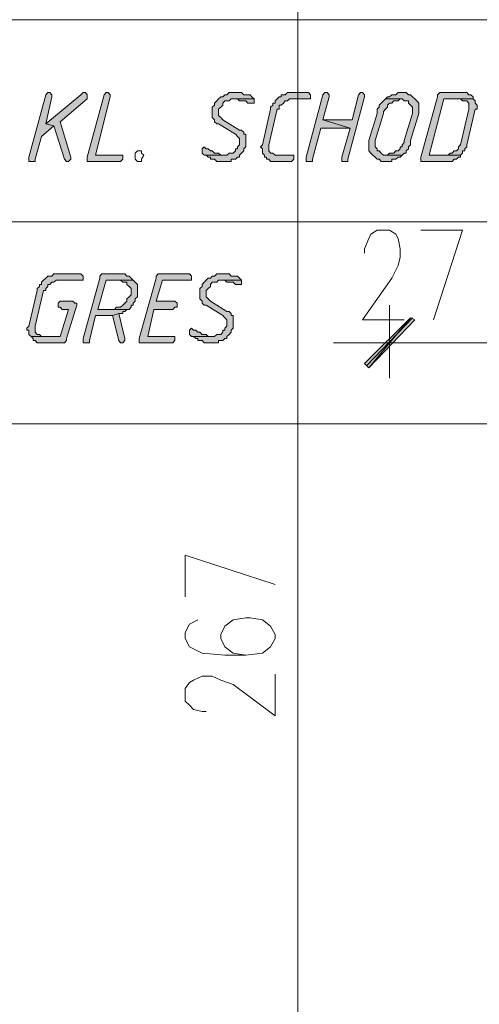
# Model space of a CAD drawing. Header units: inches. Extents: x 1504 to 12593, y -807 to 3183.
# Tile 52 of 256: x 3750 to 3843, y -52 to 148. Entities that reach past the tile are written whole.
import ezdxf

# ---------------------------------------------------------------- set-up
doc = ezdxf.new("R2010")
doc.units = ezdxf.units.IN
doc.header["$MEASUREMENT"] = 0
for name, color, linetype in [('at_Entity', 7, 'Continuous'), ('at_Rect', 7, 'Continuous'), ('at_Solid', 7, 'Continuous')]:
    doc.layers.add(name, color=color, linetype=linetype)

msp = doc.modelspace()

# ---------------------------------------------------------------- hatches: boundary and pattern name
at = {"layer": 'at_Solid', "lineweight": 15}
for points in [[(3755.67, 133.22), (3755.28, 132.8), (3751.87, 120.12), (3751.87, 119.28), (3753.16, 119.28), (3753.16, 119.71), (3754.44, 124.35), (3756.95, 126.46), (3755.28, 126.89), (3756.5, 132.37), (3756.5, 132.8), (3756.11, 133.22)], [(3762.86, 133.22), (3762.42, 132.8), (3755.28, 126.89), (3756.95, 126.46), (3759.07, 119.71), (3759.46, 119.28), (3759.91, 119.28), (3760.35, 119.71), (3760.35, 120.12), (3758.23, 127.31), (3763.7, 131.96), (3763.7, 132.8), (3763.31, 133.22)], [(3767.49, 133.22), (3767.1, 132.8), (3763.7, 120.12), (3763.7, 119.28), (3770.45, 119.28), (3770.9, 119.71), (3770.9, 120.55), (3765.37, 120.55), (3768.33, 132.37), (3768.33, 132.8), (3767.94, 133.22)], [(3793.71, 133.22), (3792.43, 133.22), (3791.98, 132.8), (3791.59, 132.8), (3791.15, 132.37), (3790.76, 132.37), (3790.31, 131.96), (3789.92, 131.53), (3789.47, 131.11), (3789.47, 130.68), (3789.03, 130.26), (3789.03, 128.99), (3789.03, 128.15), (3789.47, 127.73), (3789.47, 127.31), (3789.92, 126.89), (3790.31, 126.89), (3793.71, 124.77), (3794.1, 124.35), (3794.55, 123.93), (3794.55, 122.66), (3794.1, 122.24), (3794.1, 121.81), (3793.71, 121.81), (3793.71, 121.4), (3793.27, 120.97), (3792.43, 120.97), (3791.98, 120.55), (3787.35, 120.55), (3787.8, 120.55), (3788.19, 120.12), (3788.64, 120.12), (3788.64, 119.71), (3789.47, 119.71), (3789.92, 119.28), (3792.88, 119.28), (3792.88, 119.71), (3793.71, 119.71), (3794.1, 120.12), (3794.55, 120.12), (3794.55, 120.55), (3794.94, 120.97), (3795.39, 121.4), (3795.39, 121.81), (3795.83, 122.24), (3795.83, 124.77), (3795.39, 124.77), (3795.39, 125.19), (3794.94, 125.62), (3794.55, 125.62), (3791.15, 127.73), (3790.76, 128.15), (3790.31, 128.58), (3790.31, 129.84), (3790.76, 130.26), (3791.15, 130.68), (3791.15, 131.11), (3791.59, 131.53), (3792.43, 131.53), (3792.88, 131.96), (3797.51, 131.96), (3797.06, 132.37), (3796.67, 132.8), (3795.39, 132.8), (3794.94, 133.22), (3794.1, 133.22)], [(3797.51, 131.96), (3793.27, 131.96), (3794.1, 131.96), (3794.55, 131.53), (3795.83, 131.53), (3796.22, 131.11), (3797.51, 131.11), (3797.51, 131.53)], [(3808.05, 133.22), (3804.26, 133.22), (3803.81, 132.8), (3802.97, 132.8), (3802.97, 132.37), (3802.58, 132.37), (3802.14, 131.96), (3801.75, 131.53), (3801.75, 131.11), (3801.3, 131.11), (3801.3, 130.68), (3800.85, 130.26), (3800.85, 129.84), (3799.18, 122.66), (3798.79, 122.24), (3799.18, 121.81), (3799.18, 120.97), (3799.63, 120.55), (3799.63, 120.12), (3800.02, 120.12), (3800.02, 119.71), (3800.46, 119.71), (3800.85, 119.28), (3805.09, 119.28), (3805.54, 119.71), (3805.54, 120.55), (3801.75, 120.55), (3801.3, 120.97), (3800.85, 120.97), (3800.46, 121.4), (3800.46, 122.24), (3800.46, 122.66), (3802.14, 129.84), (3802.58, 129.84), (3802.58, 130.68), (3802.97, 130.68), (3803.42, 131.11), (3803.81, 131.53), (3804.26, 131.53), (3804.7, 131.96), (3808.89, 131.96), (3808.89, 132.8), (3808.5, 133.22)], [(3811.84, 133.22), (3811.45, 132.8), (3808.05, 120.12), (3808.05, 119.28), (3809.33, 119.28), (3809.33, 119.71), (3811.01, 126.04), (3816.93, 126.04), (3811.45, 127.73), (3812.68, 132.37), (3812.68, 132.8), (3812.29, 133.22)], [(3819.05, 133.22), (3818.62, 132.8), (3817.36, 127.73), (3811.45, 127.73), (3816.93, 126.04), (3815.24, 120.12), (3815.24, 119.28), (3816.51, 119.28), (3816.51, 119.71), (3819.89, 132.37), (3819.89, 132.8), (3819.46, 133.22)], [(3824.11, 131.96), (3823.69, 131.53), (3823.27, 131.11), (3822.85, 130.68), (3822.85, 130.26), (3822.42, 129.84), (3822.42, 128.99), (3820.73, 123.5), (3820.73, 122.66), (3820.73, 121.4), (3821.15, 120.97), (3821.58, 120.55), (3822, 120.12), (3822.42, 119.71), (3822.85, 119.71), (3823.27, 119.28), (3825.38, 119.28), (3825.38, 119.71), (3826.23, 119.71), (3826.65, 120.12), (3827.07, 120.12), (3827.49, 120.55), (3823.69, 120.55), (3823.27, 120.97), (3822.85, 121.4), (3822.42, 121.4), (3822.42, 121.81), (3822, 122.24), (3822, 123.5), (3823.69, 128.99), (3823.69, 129.42), (3824.11, 129.84), (3824.54, 130.26), (3824.54, 130.68), (3824.96, 131.11), (3825.38, 131.11), (3825.8, 131.53), (3826.65, 131.53), (3827.07, 131.96), (3827.49, 131.96)], [(3827.49, 133.22), (3826.65, 133.22), (3826.23, 132.8), (3825.38, 132.8), (3824.96, 132.37), (3824.54, 132.37), (3824.11, 131.96), (3827.49, 131.96), (3827.91, 131.53), (3828.76, 131.53), (3828.76, 131.11), (3829.18, 130.68), (3829.61, 130.26), (3829.61, 128.99), (3827.91, 123.5), (3827.91, 123.08), (3827.49, 122.66), (3827.49, 122.24), (3827.07, 122.24), (3827.07, 121.81), (3826.65, 121.4), (3826.23, 121.4), (3825.8, 120.97), (3824.96, 120.97), (3824.54, 120.55), (3824.11, 120.55), (3827.49, 120.55), (3827.91, 120.97), (3828.33, 120.97), (3828.33, 121.4), (3828.76, 121.81), (3828.76, 122.24), (3829.18, 122.66), (3829.18, 123.5), (3830.87, 128.99), (3830.87, 129.84), (3830.87, 131.11), (3830.45, 131.53), (3830.03, 131.96), (3829.61, 132.37), (3829.18, 132.8), (3828.76, 132.8), (3828.33, 133.22), (3827.91, 133.22)], [(3839.74, 133.22), (3835.1, 133.22), (3834.67, 132.8), (3834.67, 132.37), (3831.29, 120.12), (3831.29, 119.28), (3837.63, 119.28), (3838.05, 119.71), (3838.47, 119.71), (3838.9, 120.12), (3839.32, 120.12), (3839.32, 120.55), (3832.98, 120.55), (3835.94, 131.96), (3841.85, 131.96), (3841.85, 132.37), (3841.43, 132.8), (3841.01, 132.8), (3840.59, 133.22), (3840.17, 133.22)], [(3841.85, 131.96), (3839.32, 131.96), (3839.74, 131.53), (3840.59, 131.53), (3841.01, 131.11), (3841.01, 130.26), (3841.01, 129.84), (3839.32, 122.66), (3838.9, 122.24), (3838.9, 121.81), (3838.47, 121.4), (3838.05, 121.4), (3837.63, 120.97), (3837.2, 120.97), (3836.79, 120.55), (3832.98, 120.55), (3839.32, 120.55), (3839.74, 120.97), (3839.74, 121.4), (3840.17, 121.4), (3840.17, 121.81), (3840.59, 122.24), (3840.59, 122.66), (3842.28, 129.84), (3842.7, 129.84), (3842.7, 130.26), (3842.7, 130.68), (3842.28, 131.11), (3842.28, 131.53)], [(3787.35, 122.24), (3786.96, 121.81), (3786.96, 120.97), (3787.35, 120.55), (3791.59, 120.55), (3790.76, 120.55), (3790.31, 120.97), (3789.47, 120.97), (3789.03, 121.4), (3788.64, 121.4), (3788.19, 121.81), (3787.8, 121.81)], [(3762.03, 96.47), (3756.95, 96.47), (3756.5, 96.05), (3755.67, 96.05), (3755.28, 95.63), (3754.83, 95.2), (3754.44, 94.78), (3754.44, 94.36), (3753.99, 94.36), (3753.99, 93.94), (3753.55, 93.51), (3753.55, 93.09), (3751.87, 85.91), (3751.48, 85.49), (3751.48, 85.07), (3751.87, 85.07), (3751.87, 84.22), (3752.32, 83.8), (3754.83, 83.8), (3754.44, 83.8), (3753.99, 84.22), (3753.55, 84.22), (3753.16, 84.64), (3753.16, 85.49), (3753.16, 85.91), (3754.83, 93.09), (3755.28, 93.09), (3755.28, 93.51), (3755.67, 93.94), (3755.67, 94.36), (3756.11, 94.36), (3756.5, 94.78), (3756.95, 94.78), (3757.4, 95.2), (3762.86, 95.2), (3762.86, 96.05), (3762.42, 96.47)], [(3770.45, 96.47), (3766.66, 96.47), (3766.27, 96.05), (3766.27, 95.63), (3762.86, 83.38), (3762.86, 82.53), (3764.15, 82.53), (3764.15, 82.95), (3765.37, 88.02), (3768.78, 88.02), (3770.06, 88.45), (3770.9, 88.45), (3770.9, 88.87), (3771.29, 88.87), (3771.73, 89.29), (3772.18, 89.29), (3765.82, 89.29), (3767.49, 95.2), (3773.02, 95.2), (3772.57, 95.63), (3772.18, 96.05), (3771.73, 96.05), (3771.29, 96.47), (3770.9, 96.47)], [(3784.01, 96.47), (3778.09, 96.47), (3777.65, 96.05), (3777.65, 95.63), (3774.24, 83.38), (3774.24, 82.53), (3781.05, 82.53), (3781.44, 82.95), (3781.44, 83.8), (3775.97, 83.8), (3777.2, 89.29), (3781.05, 89.29), (3781.44, 89.71), (3781.89, 89.71), (3781.89, 90.56), (3781.44, 90.98), (3777.65, 90.98), (3778.93, 95.2), (3784.84, 95.2), (3784.84, 96.05), (3784.4, 96.47)], [(3791.15, 96.47), (3789.92, 96.47), (3789.47, 96.05), (3789.03, 96.05), (3788.64, 95.63), (3788.19, 95.63), (3787.8, 95.2), (3787.35, 94.78), (3786.96, 94.36), (3786.96, 93.94), (3786.52, 93.51), (3786.52, 92.25), (3786.52, 91.4), (3786.96, 90.98), (3786.96, 90.56), (3787.35, 90.13), (3787.8, 90.13), (3791.15, 88.02), (3791.59, 87.6), (3791.98, 87.18), (3791.98, 85.91), (3791.59, 85.49), (3791.59, 85.07), (3791.15, 85.07), (3791.15, 84.64), (3790.76, 84.22), (3789.92, 84.22), (3789.47, 83.8), (3784.84, 83.8), (3785.23, 83.8), (3785.68, 83.38), (3786.07, 83.38), (3786.07, 82.95), (3786.96, 82.95), (3787.35, 82.53), (3790.31, 82.53), (3790.31, 82.95), (3791.15, 82.95), (3791.59, 83.38), (3791.98, 83.38), (3791.98, 83.8), (3792.43, 84.22), (3792.88, 84.64), (3792.88, 85.07), (3793.27, 85.49), (3793.27, 88.02), (3792.88, 88.02), (3792.88, 88.45), (3792.43, 88.87), (3791.98, 88.87), (3788.64, 90.98), (3788.19, 91.4), (3787.8, 91.83), (3787.8, 93.09), (3788.19, 93.51), (3788.64, 93.94), (3788.64, 94.36), (3789.03, 94.78), (3789.92, 94.78), (3790.31, 95.2), (3794.94, 95.2), (3794.55, 95.63), (3794.1, 96.05), (3792.88, 96.05), (3792.43, 96.47), (3791.59, 96.47)], [(3773.02, 95.2), (3770.45, 95.2), (3770.9, 94.78), (3771.73, 94.78), (3771.73, 94.36), (3772.18, 93.94), (3772.57, 93.51), (3772.57, 92.25), (3772.18, 91.83), (3771.73, 91.4), (3771.73, 90.98), (3771.29, 90.56), (3770.9, 90.13), (3770.45, 89.71), (3769.61, 89.71), (3769.22, 89.29), (3765.82, 89.29), (3772.18, 89.29), (3772.57, 89.71), (3772.57, 90.13), (3773.02, 90.13), (3773.02, 90.56), (3773.41, 90.98), (3773.41, 91.4), (3773.85, 91.83), (3773.85, 93.09), (3773.85, 94.36), (3773.41, 94.78)], [(3794.94, 95.2), (3790.76, 95.2), (3791.59, 95.2), (3791.98, 94.78), (3793.27, 94.78), (3793.71, 94.36), (3794.94, 94.36), (3794.94, 94.78)], [(3760.74, 90.98), (3758.23, 90.98), (3757.79, 90.56), (3757.79, 89.71), (3758.23, 89.71), (3758.62, 89.29), (3759.91, 89.29), (3758.23, 83.8), (3752.32, 83.8), (3752.71, 83.38), (3752.71, 82.95), (3753.16, 82.95), (3753.55, 82.53), (3759.07, 82.53), (3759.46, 82.95), (3759.46, 83.38), (3761.58, 90.13), (3761.58, 90.56), (3761.19, 90.56)], [(3770.06, 88.45), (3768.78, 88.02), (3770.06, 82.95), (3770.45, 82.53), (3770.9, 82.53), (3771.29, 82.95), (3771.29, 83.38)], [(3829.18, 87.6), (3820.73, 77.46), (3819.89, 78.31)], [(3830.03, 87.18), (3829.18, 87.6), (3820.73, 77.46)], [(3784.84, 85.49), (3784.4, 85.07), (3784.4, 84.22), (3784.84, 83.8), (3789.03, 83.8), (3788.19, 83.8), (3787.8, 84.22), (3786.96, 84.22), (3786.52, 84.64), (3786.07, 84.64), (3785.68, 85.07), (3785.23, 85.07)]]:
    msp.add_hatch(color=7, dxfattribs=at).paths.add_polyline_path(points)

# ---------------------------------------------------------------- linework, layer by layer
at = {"layer": 'at_Entity', "color": 7, "lineweight": 15}
for p, q in [((3806.38, 150.96), (3806.38, -104.17)), ((3755.28, 132.8), (3751.87, 120.12)), ((3755.67, 133.22), (3755.28, 132.8)), ((3762.42, 132.8), (3755.28, 126.89)), ((3755.28, 132.8), (3755.28, 132.8)), ((3755.28, 126.89), (3756.5, 132.37)), ((3755.67, 133.22), (3755.67, 133.22)), ((3756.11, 133.22), (3755.67, 133.22)), ((3756.5, 132.8), (3756.11, 133.22)), ((3756.5, 132.37), (3756.5, 132.8)), ((3758.23, 127.31), (3763.7, 131.96)), ((3762.86, 133.22), (3762.42, 132.8)), ((3762.86, 133.22), (3762.86, 133.22)), ((3763.31, 133.22), (3762.86, 133.22)), ((3763.7, 132.8), (3763.31, 133.22)), ((3763.7, 131.96), (3763.7, 132.8)), ((3767.1, 132.8), (3763.7, 120.12)), ((3765.37, 120.55), (3768.33, 132.37)), ((3767.49, 133.22), (3767.1, 132.8)), ((3767.1, 132.8), (3767.1, 132.8)), ((3767.49, 133.22), (3767.49, 133.22)), ((3767.94, 133.22), (3767.49, 133.22)), ((3768.33, 132.8), (3767.94, 133.22)), ((3768.33, 132.37), (3768.33, 132.8)), ((3790.31, 131.96), (3789.92, 131.53)), ((3790.76, 132.37), (3790.31, 131.96)), ((3790.31, 131.96), (3790.31, 131.96)), ((3791.15, 132.37), (3790.76, 132.37)), ((3791.59, 132.8), (3791.15, 132.37)), ((3791.98, 132.8), (3791.59, 132.8)), ((3792.43, 133.22), (3791.98, 132.8)), ((3793.71, 133.22), (3792.43, 133.22)), ((3792.43, 131.53), (3792.88, 131.96)), ((3792.88, 131.96), (3797.51, 131.96)), ((3797.51, 131.96), (3793.27, 131.96)), ((3793.27, 131.96), (3794.1, 131.96)), ((3794.1, 133.22), (3793.71, 133.22)), ((3794.94, 133.22), (3794.1, 133.22)), ((3794.1, 131.96), (3794.55, 131.53)), ((3795.39, 132.8), (3794.94, 133.22)), ((3796.67, 132.8), (3795.39, 132.8)), ((3797.06, 132.37), (3796.67, 132.8)), ((3797.51, 131.96), (3797.06, 132.37)), ((3797.06, 132.37), (3797.06, 132.37)), ((3797.51, 131.53), (3797.51, 131.96)), ((3802.14, 131.96), (3801.75, 131.53)), ((3802.58, 132.37), (3802.14, 131.96)), ((3802.14, 131.96), (3802.14, 131.96)), ((3802.97, 132.37), (3802.58, 132.37)), ((3803.81, 132.8), (3802.97, 132.8)), ((3802.97, 132.8), (3802.97, 132.37)), ((3804.26, 133.22), (3803.81, 132.8)), ((3808.05, 133.22), (3804.26, 133.22)), ((3804.26, 131.53), (3804.7, 131.96)), ((3804.7, 131.96), (3808.89, 131.96)), ((3808.5, 133.22), (3808.05, 133.22)), ((3811.45, 132.8), (3808.05, 120.12)), ((3808.89, 132.8), (3808.5, 133.22)), ((3808.89, 131.96), (3808.89, 132.8)), ((3811.84, 133.22), (3811.45, 132.8)), ((3811.45, 132.8), (3811.45, 132.8)), ((3811.45, 127.73), (3812.68, 132.37)), ((3811.84, 133.22), (3811.84, 133.22)), ((3812.29, 133.22), (3811.84, 133.22)), ((3812.68, 132.8), (3812.29, 133.22)), ((3812.68, 132.37), (3812.68, 132.8)), ((3816.51, 119.71), (3819.89, 132.37)), ((3818.62, 132.8), (3817.36, 127.73)), ((3819.05, 133.22), (3818.62, 132.8)), ((3818.62, 132.8), (3818.62, 132.8)), ((3819.05, 133.22), (3819.05, 133.22)), ((3819.46, 133.22), (3819.05, 133.22)), ((3819.89, 132.8), (3819.46, 133.22)), ((3819.89, 132.37), (3819.89, 132.8)), ((3824.11, 131.96), (3823.69, 131.53)), ((3824.54, 132.37), (3824.11, 131.96)), ((3827.49, 131.96), (3824.11, 131.96)), ((3824.11, 131.96), (3827.49, 131.96)), ((3824.96, 132.37), (3824.54, 132.37)), ((3825.38, 132.8), (3824.96, 132.37)), ((3826.23, 132.8), (3825.38, 132.8)), ((3826.65, 133.22), (3826.23, 132.8)), ((3827.49, 133.22), (3826.65, 133.22)), ((3826.65, 131.53), (3827.07, 131.96)), ((3827.07, 131.96), (3827.49, 131.96)), ((3827.91, 133.22), (3827.49, 133.22)), ((3827.49, 131.96), (3827.91, 131.53)), ((3828.33, 133.22), (3827.91, 133.22)), ((3828.76, 132.8), (3828.33, 133.22)), ((3829.18, 132.8), (3828.76, 132.8)), ((3829.61, 132.37), (3829.18, 132.8)), ((3830.03, 131.96), (3829.61, 132.37)), ((3829.61, 132.37), (3829.61, 132.37)), ((3830.45, 131.53), (3830.03, 131.96)), ((3834.67, 132.37), (3831.29, 120.12)), ((3832.98, 120.55), (3835.94, 131.96)), ((3835.1, 133.22), (3834.67, 132.8)), ((3834.67, 132.8), (3834.67, 132.37)), ((3839.74, 133.22), (3835.1, 133.22)), ((3835.94, 131.96), (3841.85, 131.96)), ((3841.85, 131.96), (3839.32, 131.96)), ((3839.32, 131.96), (3839.74, 131.53)), ((3840.17, 133.22), (3839.74, 133.22)), ((3840.59, 133.22), (3840.17, 133.22)), ((3841.01, 132.8), (3840.59, 133.22)), ((3841.43, 132.8), (3841.01, 132.8)), ((3841.85, 132.37), (3841.43, 132.8)), ((3841.85, 131.96), (3841.85, 132.37)), ((3841.85, 132.37), (3841.85, 132.37)), ((3842.28, 131.53), (3841.85, 131.96)), ((3789.47, 130.68), (3789.03, 130.26)), ((3789.03, 130.26), (3789.03, 128.99)), ((3789.92, 131.53), (3789.47, 131.11)), ((3789.47, 131.11), (3789.47, 130.68)), ((3789.92, 131.53), (3789.92, 131.53)), ((3790.31, 129.84), (3790.76, 130.26)), ((3790.31, 128.58), (3790.31, 129.84)), ((3790.76, 130.26), (3791.15, 130.68)), ((3790.76, 130.26), (3790.76, 130.26)), ((3791.15, 131.11), (3791.59, 131.53)), ((3791.15, 130.68), (3791.15, 131.11)), ((3791.59, 131.53), (3792.43, 131.53)), ((3794.55, 131.53), (3795.83, 131.53)), ((3795.83, 131.53), (3796.22, 131.11)), ((3796.22, 131.11), (3797.51, 131.11)), ((3797.51, 131.11), (3797.51, 131.53)), ((3800.85, 129.84), (3799.18, 122.66)), ((3800.46, 122.66), (3802.14, 129.84)), ((3801.3, 130.68), (3800.85, 130.26)), ((3800.85, 130.26), (3800.85, 129.84)), ((3801.75, 131.11), (3801.3, 131.11)), ((3801.3, 131.11), (3801.3, 130.68)), ((3801.75, 131.53), (3801.75, 131.11)), ((3802.14, 129.84), (3802.58, 129.84)), ((3802.58, 129.84), (3802.58, 130.68)), ((3802.58, 130.68), (3802.97, 130.68)), ((3802.97, 130.68), (3803.42, 131.11)), ((3803.42, 131.11), (3803.81, 131.53)), ((3803.42, 131.11), (3803.42, 131.11)), ((3803.81, 131.53), (3804.26, 131.53)), ((3822.85, 130.26), (3822.42, 129.84)), ((3822.42, 129.84), (3822.42, 128.99)), ((3823.27, 131.11), (3822.85, 130.68)), ((3822.85, 130.68), (3822.85, 130.26)), ((3823.69, 131.53), (3823.27, 131.11)), ((3823.27, 131.11), (3823.27, 131.11)), ((3823.69, 129.42), (3824.11, 129.84)), ((3824.11, 129.84), (3824.54, 130.26)), ((3824.11, 129.84), (3824.11, 129.84)), ((3824.54, 130.68), (3824.96, 131.11)), ((3824.54, 130.26), (3824.54, 130.68)), ((3824.96, 131.11), (3825.38, 131.11)), ((3825.38, 131.11), (3825.8, 131.53)), ((3825.8, 131.53), (3826.65, 131.53)), ((3827.91, 131.53), (3828.76, 131.53)), ((3828.76, 131.53), (3828.76, 131.11)), ((3828.76, 131.11), (3829.18, 130.68)), ((3829.18, 130.68), (3829.18, 130.68)), ((3829.18, 130.68), (3829.61, 130.26)), ((3829.61, 130.26), (3829.61, 128.99)), ((3830.87, 131.11), (3830.45, 131.53)), ((3830.45, 131.53), (3830.45, 131.53)), ((3830.87, 129.84), (3830.87, 131.11)), ((3830.87, 128.99), (3830.87, 129.84)), ((3841.01, 129.84), (3839.32, 122.66)), ((3839.74, 131.53), (3840.59, 131.53)), ((3840.59, 131.53), (3841.01, 131.11)), ((3840.59, 122.66), (3842.28, 129.84)), ((3841.01, 131.11), (3841.01, 130.26)), ((3841.01, 130.26), (3841.01, 129.84)), ((3842.28, 131.11), (3842.28, 131.53)), ((3842.7, 130.68), (3842.28, 131.11)), ((3842.28, 129.84), (3842.7, 129.84)), ((3842.7, 130.26), (3842.7, 130.68)), ((3842.7, 129.84), (3842.7, 130.26)), ((3789.03, 128.99), (3789.03, 128.15)), ((3789.03, 128.15), (3789.47, 127.73)), ((3790.76, 128.15), (3790.31, 128.58)), ((3791.15, 127.73), (3790.76, 128.15)), ((3790.76, 128.15), (3790.76, 128.15)), ((3822.42, 128.99), (3820.73, 123.5)), ((3822, 123.5), (3823.69, 128.99)), ((3823.69, 128.99), (3823.69, 129.42)), ((3829.61, 128.99), (3827.91, 123.5)), ((3829.18, 123.5), (3830.87, 128.99)), ((3754.44, 124.35), (3756.95, 126.46)), ((3755.28, 126.89), (3756.95, 126.46)), ((3756.95, 126.46), (3755.28, 126.89)), ((3756.95, 126.46), (3759.07, 119.71)), ((3760.35, 120.12), (3758.23, 127.31)), ((3789.47, 127.73), (3789.47, 127.31)), ((3789.47, 127.31), (3789.92, 126.89)), ((3789.92, 126.89), (3790.31, 126.89)), ((3790.31, 126.89), (3793.71, 124.77)), ((3794.55, 125.62), (3791.15, 127.73)), ((3809.33, 119.71), (3811.01, 126.04)), ((3811.01, 126.04), (3816.93, 126.04)), ((3817.36, 127.73), (3811.45, 127.73)), ((3811.45, 127.73), (3816.93, 126.04)), ((3816.93, 126.04), (3811.45, 127.73)), ((3816.93, 126.04), (3815.24, 120.12)), ((3753.16, 119.71), (3754.44, 124.35)), ((3793.71, 124.77), (3794.1, 124.35)), ((3794.1, 124.35), (3794.1, 124.35)), ((3794.1, 124.35), (3794.55, 123.93)), ((3794.94, 125.62), (3794.55, 125.62)), ((3794.55, 123.93), (3794.55, 122.66)), ((3795.39, 125.19), (3794.94, 125.62)), ((3795.39, 124.77), (3795.39, 125.19)), ((3795.83, 124.77), (3795.39, 124.77)), ((3795.83, 122.24), (3795.83, 124.77)), ((3787.35, 122.24), (3786.96, 121.81)), ((3786.96, 121.81), (3786.96, 120.97)), ((3787.35, 122.24), (3787.35, 122.24)), ((3787.8, 121.81), (3787.35, 122.24)), ((3788.19, 121.81), (3787.8, 121.81)), ((3788.64, 121.4), (3788.19, 121.81)), ((3794.1, 121.81), (3793.71, 121.81)), ((3793.71, 121.81), (3793.71, 121.4)), ((3794.55, 122.66), (3794.1, 122.24)), ((3794.1, 122.24), (3794.1, 121.81)), ((3795.39, 121.81), (3795.83, 122.24)), ((3795.39, 121.4), (3795.39, 121.81)), ((3799.18, 122.66), (3798.79, 122.24)), ((3798.79, 122.24), (3798.79, 122.24)), ((3798.79, 122.24), (3799.18, 121.81)), ((3799.18, 122.66), (3799.18, 122.66)), ((3799.18, 121.81), (3799.18, 120.97)), ((3800.46, 122.24), (3800.46, 122.66)), ((3800.46, 121.4), (3800.46, 122.24)), ((3820.73, 123.5), (3820.73, 122.66)), ((3820.73, 122.66), (3820.73, 121.4)), ((3822, 122.24), (3822, 123.5)), ((3822.42, 121.81), (3822, 122.24)), ((3822.42, 121.4), (3822.42, 121.81)), ((3827.07, 121.81), (3826.65, 121.4)), ((3827.49, 122.24), (3827.07, 122.24)), ((3827.07, 122.24), (3827.07, 121.81)), ((3827.91, 123.08), (3827.49, 122.66)), ((3827.49, 122.66), (3827.49, 122.24)), ((3827.91, 123.5), (3827.91, 123.08)), ((3828.33, 121.4), (3828.76, 121.81)), ((3828.76, 122.24), (3829.18, 122.66)), ((3828.76, 121.81), (3828.76, 122.24)), ((3829.18, 122.66), (3829.18, 123.5)), ((3838.9, 121.81), (3838.47, 121.4)), ((3839.32, 122.66), (3838.9, 122.24)), ((3838.9, 122.24), (3838.9, 121.81)), ((3839.32, 122.66), (3839.32, 122.66)), ((3840.17, 121.81), (3840.59, 122.24)), ((3840.17, 121.4), (3840.17, 121.81)), ((3840.59, 122.24), (3840.59, 122.66)), ((3751.87, 120.12), (3751.87, 119.28)), ((3760.35, 119.71), (3760.35, 120.12)), ((3760.35, 120.12), (3760.35, 120.12)), ((3763.7, 120.12), (3763.7, 119.28)), ((3770.9, 120.55), (3765.37, 120.55)), ((3770.9, 119.71), (3770.9, 120.55)), ((3773.41, 120.97), (3773.85, 121.4)), ((3773.41, 120.12), (3773.41, 120.97)), ((3773.41, 119.71), (3773.41, 120.12)), ((3773.41, 120.12), (3773.41, 120.12)), ((3773.41, 120.12), (3773.41, 120.12)), ((3773.85, 121.4), (3774.69, 121.4)), ((3774.69, 121.4), (3774.69, 120.97)), ((3774.69, 120.97), (3775.14, 120.55)), ((3775.14, 120.55), (3774.69, 119.71)), ((3775.14, 120.55), (3775.14, 120.55)), ((3786.96, 120.97), (3786.96, 120.97)), ((3786.96, 120.97), (3787.35, 120.55)), ((3787.35, 120.55), (3791.59, 120.55)), ((3791.98, 120.55), (3787.35, 120.55)), ((3787.35, 120.55), (3787.8, 120.55)), ((3787.8, 120.55), (3788.19, 120.12)), ((3788.19, 120.12), (3788.64, 120.12)), ((3789.03, 121.4), (3788.64, 121.4)), ((3788.64, 120.12), (3788.64, 119.71)), ((3789.47, 120.97), (3789.03, 121.4)), ((3790.31, 120.97), (3789.47, 120.97)), ((3790.76, 120.55), (3790.31, 120.97)), ((3791.59, 120.55), (3790.76, 120.55)), ((3792.43, 120.97), (3791.98, 120.55)), ((3793.27, 120.97), (3792.43, 120.97)), ((3793.71, 121.4), (3793.27, 120.97)), ((3793.71, 119.71), (3794.1, 120.12)), ((3794.1, 120.12), (3794.55, 120.12)), ((3794.55, 120.55), (3794.94, 120.97)), ((3794.55, 120.12), (3794.55, 120.55)), ((3794.94, 120.97), (3795.39, 121.4)), ((3794.94, 120.97), (3794.94, 120.97)), ((3799.18, 120.97), (3799.63, 120.55)), ((3799.63, 120.55), (3799.63, 120.12)), ((3799.63, 120.12), (3800.02, 120.12)), ((3800.02, 120.12), (3800.02, 119.71)), ((3800.85, 120.97), (3800.46, 121.4)), ((3801.3, 120.97), (3800.85, 120.97)), ((3801.75, 120.55), (3801.3, 120.97)), ((3805.54, 120.55), (3801.75, 120.55)), ((3805.54, 119.71), (3805.54, 120.55)), ((3808.05, 120.12), (3808.05, 119.28)), ((3815.24, 120.12), (3815.24, 119.28)), ((3820.73, 121.4), (3821.15, 120.97)), ((3821.15, 120.97), (3821.15, 120.97)), ((3821.15, 120.97), (3821.58, 120.55)), ((3821.58, 120.55), (3821.58, 120.55)), ((3821.58, 120.55), (3822, 120.12)), ((3822, 120.12), (3822.42, 119.71)), ((3822.85, 121.4), (3822.42, 121.4)), ((3823.27, 120.97), (3822.85, 121.4)), ((3823.69, 120.55), (3823.27, 120.97)), ((3823.27, 120.97), (3823.27, 120.97)), ((3827.49, 120.55), (3823.69, 120.55)), ((3824.54, 120.55), (3824.11, 120.55)), ((3824.11, 120.55), (3827.49, 120.55)), ((3824.96, 120.97), (3824.54, 120.55)), ((3825.8, 120.97), (3824.96, 120.97)), ((3826.23, 121.4), (3825.8, 120.97)), ((3826.65, 121.4), (3826.23, 121.4)), ((3826.23, 119.71), (3826.65, 120.12)), ((3826.65, 120.12), (3827.07, 120.12)), ((3827.07, 120.12), (3827.49, 120.55)), ((3827.49, 120.55), (3827.91, 120.97)), ((3827.91, 120.97), (3828.33, 120.97)), ((3828.33, 120.97), (3828.33, 121.4)), ((3831.29, 120.12), (3831.29, 119.28)), ((3836.79, 120.55), (3832.98, 120.55)), ((3832.98, 120.55), (3839.32, 120.55)), ((3839.32, 120.55), (3832.98, 120.55)), ((3837.2, 120.97), (3836.79, 120.55)), ((3837.63, 120.97), (3837.2, 120.97)), ((3838.05, 121.4), (3837.63, 120.97)), ((3838.47, 121.4), (3838.05, 121.4)), ((3838.47, 119.71), (3838.9, 120.12)), ((3838.9, 120.12), (3839.32, 120.12)), ((3839.32, 120.55), (3839.74, 120.97)), ((3839.32, 120.12), (3839.32, 120.55)), ((3839.74, 120.97), (3839.74, 121.4)), ((3839.74, 121.4), (3840.17, 121.4)), ((3751.87, 119.28), (3753.16, 119.28)), ((3753.16, 119.28), (3753.16, 119.71)), ((3759.07, 119.71), (3759.07, 119.71)), ((3759.07, 119.71), (3759.46, 119.28)), ((3759.46, 119.28), (3759.91, 119.28)), ((3759.91, 119.28), (3760.35, 119.71)), ((3763.7, 119.28), (3770.45, 119.28)), ((3770.45, 119.28), (3770.9, 119.71)), ((3773.85, 119.28), (3773.41, 119.71)), ((3774.69, 119.28), (3773.85, 119.28)), ((3774.69, 119.71), (3774.69, 119.28)), ((3788.64, 119.71), (3789.47, 119.71)), ((3789.47, 119.71), (3789.92, 119.28)), ((3789.92, 119.28), (3792.88, 119.28)), ((3792.88, 119.28), (3792.88, 119.71)), ((3792.88, 119.71), (3793.71, 119.71)), ((3800.02, 119.71), (3800.46, 119.71)), ((3800.46, 119.71), (3800.85, 119.28)), ((3800.85, 119.28), (3805.09, 119.28)), ((3805.09, 119.28), (3805.54, 119.71)), ((3808.05, 119.28), (3809.33, 119.28)), ((3809.33, 119.28), (3809.33, 119.71)), ((3815.24, 119.28), (3816.51, 119.28)), ((3816.51, 119.28), (3816.51, 119.71)), ((3822.42, 119.71), (3822.85, 119.71)), ((3822.85, 119.71), (3823.27, 119.28)), ((3823.27, 119.28), (3825.38, 119.28)), ((3825.38, 119.28), (3825.38, 119.71)), ((3825.38, 119.71), (3826.23, 119.71)), ((3831.29, 119.28), (3837.63, 119.28)), ((3837.63, 119.28), (3838.05, 119.71)), ((3838.05, 119.71), (3838.47, 119.71)), ((3660.21, 107.03), (4042.5, 107.03)), ((3820.73, 103.66), (3821.15, 104.5)), ((3821.15, 104.5), (3822.42, 105.34)), ((3822.42, 105.34), (3824.96, 105.34)), ((3824.96, 105.34), (3826.23, 104.5)), ((3826.23, 104.5), (3826.65, 103.66)), ((3831.29, 105.34), (3839.74, 105.34)), ((3839.74, 105.34), (3833.83, 87.18)), ((3819.89, 101.54), (3820.73, 103.66)), ((3826.65, 103.66), (3827.07, 101.54)), ((3819.89, 100.69), (3819.89, 101.54)), ((3827.07, 99.85), (3826.65, 98.16)), ((3827.07, 101.54), (3827.07, 99.85)), ((3826.65, 98.16), (3825.38, 95.63)), ((3755.67, 96.05), (3755.28, 95.63)), ((3756.5, 96.05), (3755.67, 96.05)), ((3756.95, 96.47), (3756.5, 96.05)), ((3762.03, 96.47), (3756.95, 96.47)), ((3762.42, 96.47), (3762.03, 96.47)), ((3762.86, 96.05), (3762.42, 96.47)), ((3762.86, 95.2), (3762.86, 96.05)), ((3766.66, 96.47), (3766.27, 96.05)), ((3766.27, 96.05), (3766.27, 95.63)), ((3770.45, 96.47), (3766.66, 96.47)), ((3770.9, 96.47), (3770.45, 96.47)), ((3771.29, 96.47), (3770.9, 96.47)), ((3771.73, 96.05), (3771.29, 96.47)), ((3772.18, 96.05), (3771.73, 96.05)), ((3772.57, 95.63), (3772.18, 96.05)), ((3778.09, 96.47), (3777.65, 96.05)), ((3777.65, 96.05), (3777.65, 95.63)), ((3784.01, 96.47), (3778.09, 96.47)), ((3784.4, 96.47), (3784.01, 96.47)), ((3784.84, 96.05), (3784.4, 96.47)), ((3784.84, 95.2), (3784.84, 96.05)), ((3789.03, 96.05), (3788.64, 95.63)), ((3789.47, 96.05), (3789.03, 96.05)), ((3789.92, 96.47), (3789.47, 96.05)), ((3791.15, 96.47), (3789.92, 96.47)), ((3791.59, 96.47), (3791.15, 96.47)), ((3792.43, 96.47), (3791.59, 96.47)), ((3792.88, 96.05), (3792.43, 96.47)), ((3794.1, 96.05), (3792.88, 96.05)), ((3794.55, 95.63), (3794.1, 96.05)), ((3753.99, 93.94), (3753.55, 93.51)), ((3754.44, 94.36), (3753.99, 94.36)), ((3753.99, 94.36), (3753.99, 93.94)), ((3754.83, 95.2), (3754.44, 94.78)), ((3754.44, 94.78), (3754.44, 94.36)), ((3755.28, 95.63), (3754.83, 95.2)), ((3755.28, 95.63), (3755.28, 95.63)), ((3755.28, 93.51), (3755.67, 93.94)), ((3755.67, 93.94), (3755.67, 94.36)), ((3755.67, 94.36), (3756.11, 94.36)), ((3756.11, 94.36), (3756.5, 94.78)), ((3756.5, 94.78), (3756.95, 94.78)), ((3756.95, 94.78), (3757.4, 95.2)), ((3757.4, 95.2), (3762.86, 95.2)), ((3766.27, 95.63), (3762.86, 83.38)), ((3765.82, 89.29), (3767.49, 95.2)), ((3767.49, 95.2), (3773.02, 95.2)), ((3773.02, 95.2), (3770.45, 95.2)), ((3770.45, 95.2), (3770.9, 94.78)), ((3770.9, 94.78), (3771.73, 94.78)), ((3771.73, 94.78), (3771.73, 94.36)), ((3771.73, 94.36), (3772.18, 93.94)), ((3772.18, 93.94), (3772.18, 93.94)), ((3772.18, 93.94), (3772.57, 93.51)), ((3773.02, 95.2), (3772.57, 95.63)), ((3772.57, 95.63), (3772.57, 95.63)), ((3773.41, 94.78), (3773.02, 95.2)), ((3773.85, 94.36), (3773.41, 94.78)), ((3773.41, 94.78), (3773.41, 94.78)), ((3773.85, 93.09), (3773.85, 94.36)), ((3777.65, 95.63), (3774.24, 83.38)), ((3777.65, 90.98), (3778.93, 95.2)), ((3778.93, 95.2), (3784.84, 95.2)), ((3786.96, 93.94), (3786.52, 93.51)), ((3787.35, 94.78), (3786.96, 94.36)), ((3786.96, 94.36), (3786.96, 93.94)), ((3787.8, 95.2), (3787.35, 94.78)), ((3787.35, 94.78), (3787.35, 94.78)), ((3788.19, 95.63), (3787.8, 95.2)), ((3787.8, 95.2), (3787.8, 95.2)), ((3788.64, 95.63), (3788.19, 95.63)), ((3788.19, 93.51), (3788.64, 93.94)), ((3788.64, 94.36), (3789.03, 94.78)), ((3788.64, 93.94), (3788.64, 94.36)), ((3789.03, 94.78), (3789.92, 94.78)), ((3789.92, 94.78), (3790.31, 95.2)), ((3790.31, 95.2), (3794.94, 95.2)), ((3794.94, 95.2), (3790.76, 95.2)), ((3790.76, 95.2), (3791.59, 95.2)), ((3791.59, 95.2), (3791.98, 94.78)), ((3791.98, 94.78), (3793.27, 94.78)), ((3793.27, 94.78), (3793.71, 94.36)), ((3793.71, 94.36), (3794.94, 94.36)), ((3794.94, 95.2), (3794.55, 95.63)), ((3794.55, 95.63), (3794.55, 95.63)), ((3794.94, 94.78), (3794.94, 95.2)), ((3794.94, 94.36), (3794.94, 94.78)), ((3825.38, 95.63), (3819.46, 87.18)), ((3753.55, 93.09), (3751.87, 85.91)), ((3753.16, 85.91), (3754.83, 93.09)), ((3753.55, 93.51), (3753.55, 93.09)), ((3754.83, 93.09), (3755.28, 93.09)), ((3755.28, 93.09), (3755.28, 93.51)), ((3772.18, 91.83), (3771.73, 91.4)), ((3772.57, 92.25), (3772.18, 91.83)), ((3772.18, 91.83), (3772.18, 91.83)), ((3772.57, 93.51), (3772.57, 92.25)), ((3773.41, 91.4), (3773.85, 91.83)), ((3773.85, 91.83), (3773.85, 93.09)), ((3786.52, 93.51), (3786.52, 92.25)), ((3786.52, 92.25), (3786.52, 91.4)), ((3787.8, 93.09), (3788.19, 93.51)), ((3787.8, 91.83), (3787.8, 93.09)), ((3788.19, 91.4), (3787.8, 91.83)), ((3788.19, 93.51), (3788.19, 93.51)), ((3758.23, 90.98), (3757.79, 90.56)), ((3757.79, 90.56), (3757.79, 89.71)), ((3760.74, 90.98), (3758.23, 90.98)), ((3759.46, 83.38), (3761.58, 90.13)), ((3761.19, 90.56), (3760.74, 90.98)), ((3761.58, 90.56), (3761.19, 90.56)), ((3761.58, 90.13), (3761.58, 90.56)), ((3770.9, 90.13), (3770.45, 89.71)), ((3771.29, 90.56), (3770.9, 90.13)), ((3770.9, 90.13), (3770.9, 90.13)), ((3771.73, 90.98), (3771.29, 90.56)), ((3771.73, 91.4), (3771.73, 90.98)), ((3772.57, 89.71), (3772.57, 90.13)), ((3772.57, 90.13), (3773.02, 90.13)), ((3773.02, 90.56), (3773.41, 90.98)), ((3773.02, 90.13), (3773.02, 90.56)), ((3773.41, 90.98), (3773.41, 91.4)), ((3781.44, 90.98), (3777.65, 90.98)), ((3781.89, 90.56), (3781.44, 90.98)), ((3781.89, 89.71), (3781.89, 90.56)), ((3786.52, 91.4), (3786.96, 90.98)), ((3786.96, 90.98), (3786.96, 90.56)), ((3786.96, 90.56), (3787.35, 90.13)), ((3787.35, 90.13), (3787.8, 90.13)), ((3787.8, 90.13), (3791.15, 88.02)), ((3788.64, 90.98), (3788.19, 91.4)), ((3788.19, 91.4), (3788.19, 91.4)), ((3791.98, 88.87), (3788.64, 90.98)), ((3824.96, 90.13), (3824.96, 75.35)), ((3757.79, 89.71), (3758.23, 89.71)), ((3758.23, 89.71), (3758.62, 89.29)), ((3759.91, 89.29), (3758.23, 83.8)), ((3758.62, 89.29), (3759.91, 89.29)), ((3764.15, 82.95), (3765.37, 88.02)), ((3765.37, 88.02), (3768.78, 88.02)), ((3769.22, 89.29), (3765.82, 89.29)), ((3765.82, 89.29), (3772.18, 89.29)), ((3772.18, 89.29), (3765.82, 89.29)), ((3770.06, 88.45), (3768.78, 88.02)), ((3768.78, 88.02), (3770.06, 88.45)), ((3768.78, 88.02), (3770.06, 82.95)), ((3769.61, 89.71), (3769.22, 89.29)), ((3770.45, 89.71), (3769.61, 89.71)), ((3771.29, 83.38), (3770.06, 88.45)), ((3770.06, 88.45), (3770.9, 88.45)), ((3770.9, 88.45), (3770.9, 88.87)), ((3770.9, 88.87), (3771.29, 88.87)), ((3771.29, 88.87), (3771.73, 89.29)), ((3771.73, 89.29), (3772.18, 89.29)), ((3772.18, 89.29), (3772.57, 89.71)), ((3775.97, 83.8), (3777.2, 89.29)), ((3777.2, 89.29), (3781.05, 89.29)), ((3781.05, 89.29), (3781.44, 89.71)), ((3781.44, 89.71), (3781.89, 89.71)), ((3791.15, 88.02), (3791.59, 87.6)), ((3792.43, 88.87), (3791.98, 88.87)), ((3792.88, 88.45), (3792.43, 88.87)), ((3792.88, 88.02), (3792.88, 88.45)), ((3793.27, 88.02), (3792.88, 88.02)), ((3793.27, 85.49), (3793.27, 88.02)), ((3751.87, 85.91), (3751.48, 85.49)), ((3751.87, 85.91), (3751.87, 85.91)), ((3753.16, 85.49), (3753.16, 85.91)), ((3791.59, 87.6), (3791.59, 87.6)), ((3791.59, 87.6), (3791.98, 87.18)), ((3791.98, 85.91), (3791.59, 85.49)), ((3791.98, 87.18), (3791.98, 85.91)), ((3819.46, 87.18), (3827.91, 87.18)), ((3819.89, 78.31), (3829.18, 87.6)), ((3820.31, 77.89), (3829.61, 87.6)), ((3829.18, 87.6), (3820.73, 77.46)), ((3829.18, 87.6), (3820.73, 77.46)), ((3820.73, 77.46), (3830.03, 87.18)), ((3830.03, 87.18), (3829.18, 87.6)), ((3751.48, 85.49), (3751.48, 85.07)), ((3751.48, 85.07), (3751.87, 85.07)), ((3751.87, 85.07), (3751.87, 84.22)), ((3751.87, 84.22), (3751.87, 84.22)), ((3751.87, 84.22), (3752.32, 83.8)), ((3753.16, 84.64), (3753.16, 85.49)), ((3753.55, 84.22), (3753.16, 84.64)), ((3753.99, 84.22), (3753.55, 84.22)), ((3754.44, 83.8), (3753.99, 84.22)), ((3784.84, 85.49), (3784.4, 85.07)), ((3784.4, 85.07), (3784.4, 84.22)), ((3784.4, 84.22), (3784.4, 84.22)), ((3784.4, 84.22), (3784.84, 83.8)), ((3784.84, 85.49), (3784.84, 85.49)), ((3785.23, 85.07), (3784.84, 85.49)), ((3785.68, 85.07), (3785.23, 85.07)), ((3786.07, 84.64), (3785.68, 85.07)), ((3786.52, 84.64), (3786.07, 84.64)), ((3786.96, 84.22), (3786.52, 84.64)), ((3787.8, 84.22), (3786.96, 84.22)), ((3788.19, 83.8), (3787.8, 84.22)), ((3789.92, 84.22), (3789.47, 83.8)), ((3790.76, 84.22), (3789.92, 84.22)), ((3791.15, 84.64), (3790.76, 84.22)), ((3791.59, 85.07), (3791.15, 85.07)), ((3791.15, 85.07), (3791.15, 84.64)), ((3791.59, 85.49), (3791.59, 85.07)), ((3791.98, 83.8), (3792.43, 84.22)), ((3792.43, 84.22), (3792.88, 84.64)), ((3792.43, 84.22), (3792.43, 84.22)), ((3792.88, 85.07), (3793.27, 85.49)), ((3792.88, 84.64), (3792.88, 85.07)), ((3758.23, 83.8), (3752.32, 83.8)), ((3752.32, 83.8), (3752.71, 83.38)), ((3752.32, 83.8), (3754.83, 83.8)), ((3752.71, 83.38), (3752.71, 82.95)), ((3752.71, 82.95), (3753.16, 82.95)), ((3753.16, 82.95), (3753.55, 82.53)), ((3753.55, 82.53), (3759.07, 82.53)), ((3754.83, 83.8), (3754.44, 83.8)), ((3759.07, 82.53), (3759.46, 82.95)), ((3759.46, 82.95), (3759.46, 83.38)), ((3762.86, 83.38), (3762.86, 82.53)), ((3762.86, 82.53), (3764.15, 82.53)), ((3764.15, 82.53), (3764.15, 82.95)), ((3770.06, 82.95), (3770.06, 82.95)), ((3770.06, 82.95), (3770.45, 82.53)), ((3770.45, 82.53), (3770.9, 82.53)), ((3770.9, 82.53), (3771.29, 82.95)), ((3771.29, 82.95), (3771.29, 83.38)), ((3771.29, 83.38), (3771.29, 83.38)), ((3774.24, 83.38), (3774.24, 82.53)), ((3774.24, 82.53), (3781.05, 82.53)), ((3781.44, 83.8), (3775.97, 83.8)), ((3781.05, 82.53), (3781.44, 82.95)), ((3781.44, 82.95), (3781.44, 83.8)), ((3784.84, 83.8), (3789.03, 83.8)), ((3789.47, 83.8), (3784.84, 83.8)), ((3784.84, 83.8), (3785.23, 83.8)), ((3785.23, 83.8), (3785.68, 83.38)), ((3785.68, 83.38), (3786.07, 83.38)), ((3786.07, 83.38), (3786.07, 82.95)), ((3786.07, 82.95), (3786.96, 82.95)), ((3786.96, 82.95), (3787.35, 82.53)), ((3787.35, 82.53), (3790.31, 82.53)), ((3789.03, 83.8), (3788.19, 83.8)), ((3790.31, 82.53), (3790.31, 82.95)), ((3790.31, 82.95), (3791.15, 82.95)), ((3791.15, 82.95), (3791.59, 83.38)), ((3791.59, 83.38), (3791.98, 83.38)), ((3791.98, 83.38), (3791.98, 83.8)), ((3819.46, 82.53), (3813.57, 82.53)), ((3816.51, 82.53), (3832.98, 82.53)), ((3824.96, 82.53), (3852.41, 82.53)), ((3820.73, 77.46), (3819.89, 78.31)), ((3783.56, 31), (3783.56, 39.45)), ((3783.56, 39.45), (3801.75, 33.54)), ((3786.07, 26.35), (3784.4, 25.51)), ((3793.27, 26.35), (3791.59, 25.08)), ((3795.83, 26.77), (3793.27, 26.35)), ((3796.67, 26.77), (3795.83, 26.77)), ((3799.18, 26.35), (3796.67, 26.77)), ((3800.85, 25.08), (3799.18, 26.35)), ((3784.4, 25.51), (3783.56, 23.82)), ((3791.59, 25.08), (3790.76, 23.4)), ((3801.75, 23.4), (3800.85, 25.08)), ((3783.56, 23.82), (3783.56, 22.55)), ((3783.56, 22.55), (3784.4, 20.86)), ((3790.76, 23.4), (3790.76, 22.55)), ((3790.76, 22.55), (3791.59, 20.86)), ((3800.85, 20.86), (3801.75, 22.55)), ((3801.75, 22.55), (3801.75, 23.4)), ((3784.4, 20.86), (3786.96, 19.59)), ((3791.59, 20.86), (3793.27, 19.59)), ((3799.18, 19.59), (3800.85, 20.86)), ((3786.96, 19.59), (3791.59, 19.17)), ((3791.59, 19.17), (3795.83, 19.17)), ((3793.27, 19.59), (3795.83, 19.17)), ((3795.83, 19.17), (3799.18, 19.59)), ((3784.4, 13.68), (3785.23, 14.11)), ((3785.23, 14.11), (3786.96, 14.95)), ((3786.96, 14.95), (3789.03, 14.95)), ((3789.03, 14.95), (3790.76, 14.11)), ((3790.76, 14.11), (3793.27, 13.26)), ((3801.75, 6.92), (3801.75, 15.37)), ((3783.56, 12.41), (3784.4, 13.68)), ((3783.56, 9.88), (3783.56, 12.41)), ((3793.27, 13.26), (3801.75, 6.92)), ((3784.4, 9.03), (3783.56, 9.88)), ((3785.23, 8.19), (3784.4, 9.03)), ((3786.96, 7.77), (3785.23, 8.19)), ((3787.8, 7.77), (3786.96, 7.77))]:
    msp.add_line(p, q, dxfattribs=at)
at = {"layer": 'at_Rect', "color": 7, "lineweight": 15}
for p, q in [((3660.22, 148), (3906.48, 148)), ((3906.48, 66.06), (3660.22, 66.06))]:
    msp.add_line(p, q, dxfattribs=at)

doc.saveas('drawing.dxf')
